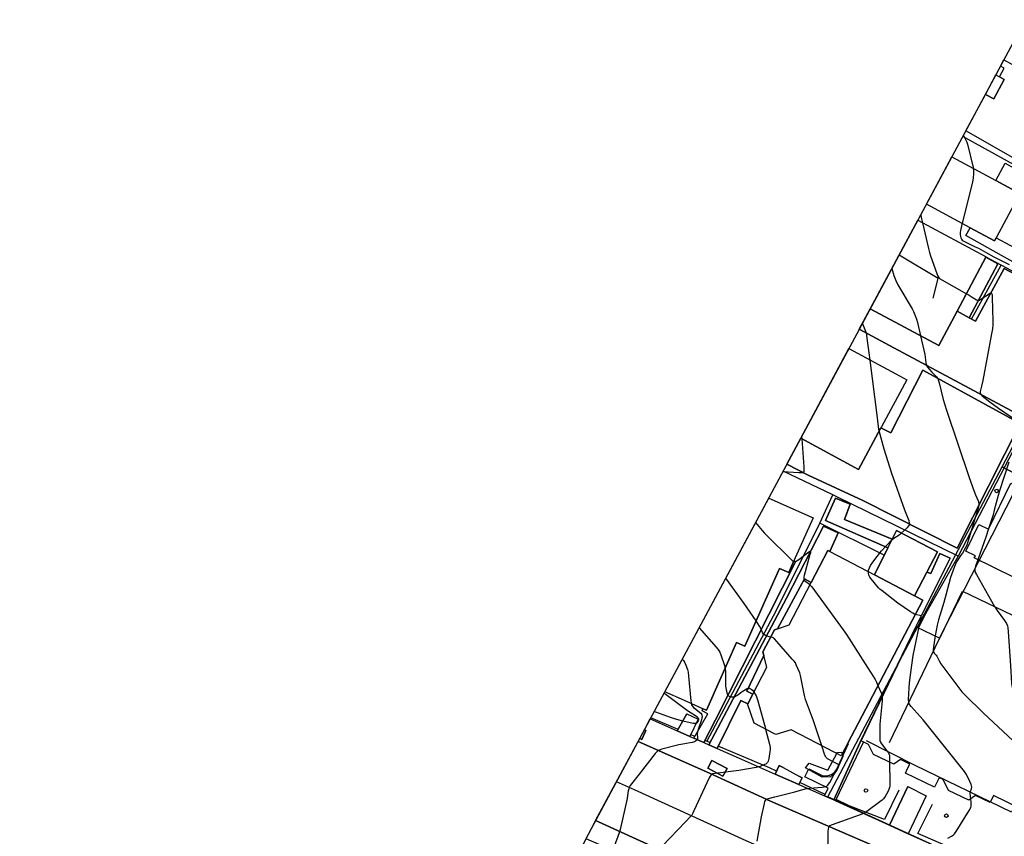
# Model space of a CAD drawing. Extents: x 0 to 85000, y -1 to 75000.
# Tile 66 of 147: x 38661 to 38939, y 62458 to 62689. Entities that reach past the tile are written whole.
import ezdxf

# ---------------------------------------------------------------- set-up
doc = ezdxf.new("R2010")
doc.units = 0
doc.header["$MEASUREMENT"] = 0
doc.header["$PDMODE"] = 33
doc.header["$PDSIZE"] = -3
for name, color, linetype in [('BOS3D_ACTIVE_POLY_CLIP', 227, 'CONTINUOUS'), ('CONTOUR_CLIP', 120, 'CONTINUOUS'), ('DRIVEWAY_CLIP', 210, 'CONTINUOUS'), ('DTM_INFOTECHBREAKS_CLIP', 4, 'CONTINUOUS'), ('DTM_POINT', 158, 'CONTINUOUS'), ('FENCE_CLIP', 96, 'CONTINUOUS'), ('IMPERV_OTHER_CLIP', 126, 'CONTINUOUS'), ('LAND_CLIP', 14, 'CONTINUOUS'), ('PARCELS_FULL_17_CLIP', 7, 'CONTINUOUS'), ('ROAD_CLIP', 197, 'CONTINUOUS'), ('SIDEWALK_CLIP', 78, 'CONTINUOUS')]:
    doc.layers.add(name, color=color, linetype=linetype)

msp = doc.modelspace()

# ---------------------------------------------------------------- linework, layer by layer
at = {"layer": 'BOS3D_ACTIVE_POLY_CLIP'}
for points, elevation in [([(38939.37, 62672.2), (38936.42, 62666.72), (38934.05, 62667.99), (38937, 62673.48), (38938.01, 62672.93)], 47.5), ([(38937.06, 62627.45), (38936.62, 62626.63), (38929.74, 62630.33), (38917.4, 62636.95), (38924.57, 62650.33), (38936.98, 62643.67), (38943.8, 62640.01), (38943.47, 62639.4)], 54), ([(38926.06, 62606.74), (38920.88, 62597.05), (38901.54, 62607.39), (38914.97, 62632.43), (38934.28, 62622.11), (38934.2, 62621.97)], 69), ([(38904.56, 62573.81), (38898.2, 62562.03), (38881.92, 62570.82), (38895.52, 62596.17), (38908.73, 62589.04), (38911.87, 62587.34), (38904.69, 62574.05)], 65.5), ([(38962, 62547.95), (38952.52, 62528.59), (38951.66, 62526.85), (38949.27, 62528.02), (38947.76, 62528.76), (38930.92, 62537.01), (38931.22, 62537.61), (38928.5, 62538.94), (38932.2, 62546.51), (38934.92, 62545.18), (38941.26, 62558.11), (38959.97, 62548.94)], 51), ([(38879.98, 62536.2), (38878.5, 62532.87), (38875.91, 62534.02), (38866.13, 62512.1), (38863.8, 62513.14), (38855.25, 62493.99), (38854.3, 62494.42), (38849.11, 62496.73), (38843.51, 62499.23), (38872.85, 62553.93), (38885.4, 62548.33)], 54), ([(38916.35, 62525.14), (38895.18, 62484.7), (38893.6, 62481.68), (38893.3, 62481.11), (38892.1, 62481.74), (38891.39, 62482.11), (38879.21, 62488.48), (38874.87, 62487.15), (38874.53, 62487.32), (38868.77, 62490.34), (38866.89, 62495.77), (38866.94, 62495.85), (38868.35, 62498.56), (38872.31, 62506.12), (38871.5, 62509.44), (38871.23, 62510.53), (38874.47, 62516.72), (38875.38, 62517.04), (38878.62, 62518.17), (38884.84, 62530.05), (38889.6, 62539.15), (38890.13, 62538.87), (38902.73, 62532.28), (38914.02, 62526.36)], 69), ([(38893.83, 62480.9), (38891.94, 62476.67), (38890.27, 62475.15), (38887.92, 62475.08), (38883.23, 62477.76), (38884.32, 62479.06), (38889.53, 62477.03), (38892.1, 62481.74), (38892.28, 62482.08), (38893.46, 62482.15), (38893.6, 62481.68)], 33.46)]:
    msp.add_lwpolyline(points, close=True, dxfattribs=dict(at, elevation=elevation))
at = {"layer": 'BOS3D_ACTIVE_POLY_CLIP', "elevation": 67.5}
msp.add_lwpolyline([(38943.48, 62466.43), (38936.32, 62469.88), (38935.37, 62467.9), (38931.25, 62469.89), (38929.37, 62468.58), (38923.67, 62471.33), (38922.1, 62474.4), (38921.76, 62474.57), (38921, 62474.93), (38919.7, 62472.24), (38911.46, 62476.21), (38912.19, 62477.71), (38912.71, 62478.8), (38910.12, 62480.05), (38908.19, 62478.75), (38902.45, 62481.51), (38901.08, 62484.29), (38898.95, 62485.32), (38914.5, 62517.6), (38921.17, 62514.38), (38927.58, 62527.68), (38946.26, 62518.68)], dxfattribs=at)
at = {"layer": 'CONTOUR_CLIP'}
msp.add_line((38882.16, 62571.27, 31), (38882.2, 62570.67, 31), dxfattribs=at)
for points, elevation in [([(38927.83, 62656.4), (38928.58, 62655.04), (38928.82, 62654.5), (38929.01, 62653.94), (38930.56, 62647.34), (38930.6, 62647.1)], 27), ([(38930.6, 62647.1), (38930.67, 62646.56), (38930.69, 62645.61), (38930.62, 62644.28), (38930.45, 62643.31), (38927.51, 62631.52)], 27), ([(38915.83, 62634.03), (38915.86, 62633.81), (38916.05, 62632.85), (38916.3, 62631.72)], 28), ([(38916.3, 62631.72), (38917.95, 62624.47), (38918.24, 62623.31), (38918.55, 62622.38), (38920.36, 62617.39), (38920.57, 62616.85), (38920.83, 62616.35), (38921.12, 62616.01), (38921.72, 62615.6), (38928.71, 62611.69)], 28), ([(38927.51, 62631.52), (38927.44, 62631.23), (38927.06, 62629.54), (38926.97, 62628.96), (38926.95, 62628.38), (38927.01, 62627.8), (38927.12, 62627.43), (38927.29, 62627.12), (38927.51, 62626.85), (38927.8, 62626.61), (38928.13, 62626.4), (38931.2, 62624.97), (38932.08, 62624.53), (38934.13, 62623.43), (38936.45, 62622.13), (38940.82, 62619.91)], 27), ([(38907.65, 62618.79), (38907.82, 62618.12), (38908.19, 62616.8), (38908.76, 62615.39), (38909.35, 62614.18), (38913.41, 62607.39), (38913.74, 62606.68), (38914.32, 62605.21), (38914.58, 62604.47), (38914.84, 62603.53), (38915.74, 62599.79)], 29), ([(38928.71, 62611.69), (38929.17, 62611.43), (38930.37, 62610.73), (38931.51, 62609.99), (38931.83, 62609.85), (38931.99, 62609.82), (38932.3, 62609.87), (38932.77, 62610.1), (38935.37, 62611.84), (38935.58, 62611.92), (38935.67, 62611.91), (38935.74, 62611.86), (38935.85, 62611.66), (38935.93, 62611.21), (38935.97, 62610.66), (38936.16, 62603.89), (38936.16, 62602.9), (38936.05, 62601.71), (38935.83, 62600.34), (38933.29, 62587.13), (38932.97, 62585.58), (38932.59, 62584.02), (38932.57, 62583.67), (38932.6, 62583.51), (38932.75, 62583.22), (38933.13, 62582.82), (38935.32, 62581.09), (38937.79, 62579.31), (38943.11, 62575.64)], 28), ([(38901.49, 62592.95), (38900.7, 62599.15), (38900.58, 62599.94), (38900.46, 62600.52), (38900.14, 62601.45), (38899.36, 62603.34)], 30), ([(38915.74, 62599.79), (38916.72, 62595.77), (38916.98, 62594.5), (38917.22, 62592.27), (38917.28, 62591.91), (38917.39, 62591.56), (38917.66, 62591.05), (38918.25, 62590.26), (38918.9, 62589.5), (38920.25, 62588.15), (38920.59, 62587.7), (38920.74, 62587.38), (38921.01, 62586.51), (38922.18, 62581.79), (38923.08, 62578.76), (38929.47, 62559.79), (38930.79, 62556.06), (38931.26, 62554.89), (38932.02, 62553.17), (38932.24, 62552.48), (38932.24, 62551.95), (38932.03, 62551.05), (38930.83, 62547.09), (38929.1, 62541.56), (38928.78, 62540.62), (38928.36, 62539.75), (38927.6, 62538.41), (38927.17, 62537.77), (38926.26, 62536.53), (38925.86, 62535.88), (38925.33, 62534.63), (38924.16, 62531.54), (38922.86, 62526.55), (38922.28, 62524.47), (38920.85, 62519.56), (38920.48, 62518.07), (38920.17, 62516.56), (38919.92, 62514.98)], 29), ([(38904.1, 62572.95), (38904.01, 62573.27), (38903.86, 62574.15), (38903.49, 62577.41), (38901.49, 62592.95)], 30), ([(38901.04, 62533.16), (38901.09, 62533.54), (38901.31, 62534.23), (38901.61, 62534.88), (38902.29, 62535.86), (38904.73, 62539), (38907.62, 62542.12), (38908.23, 62542.61), (38909.73, 62543.59), (38910.22, 62543.95), (38912.07, 62545.67), (38912.55, 62546.2), (38912.68, 62546.49), (38912.7, 62546.65), (38912.67, 62546.98), (38912.51, 62547.49), (38911.64, 62549.62), (38911.29, 62550.55), (38907.68, 62560.87), (38905.47, 62567.76), (38904.1, 62572.95)], 30), ([(38882.2, 62570.67), (38882.79, 62562.76), (38882.82, 62561.79), (38882.78, 62561.46), (38882.66, 62561.21), (38882.41, 62561.09), (38882.09, 62561.05), (38881.34, 62561.07), (38876.84, 62561.36)], 31), ([(38940.68, 62564.13), (38938.01, 62555.96), (38937.65, 62554.69), (38936.58, 62550.54), (38936.21, 62549.23), (38934.95, 62545.23)], 28), ([(38869.16, 62547.04), (38871.04, 62544.78), (38871.67, 62544.05), (38872.22, 62543.48), (38879.3, 62536.47), (38879.6, 62536.24), (38879.91, 62536.09), (38879.93, 62536.09)], 31), ([(38934.95, 62545.23), (38934.21, 62542.89), (38931.95, 62536.51)], 28), ([(38879.93, 62536.09), (38880.24, 62536.06), (38880.58, 62536.14), (38880.9, 62536.31), (38881.39, 62536.63), (38884.22, 62538.77), (38884.57, 62538.94), (38884.64, 62538.93), (38884.67, 62538.87), (38884.64, 62538.49), (38884.52, 62537.96), (38882.87, 62532.06), (38882.8, 62531.69), (38882.77, 62531.33), (38882.84, 62530.91), (38882.99, 62530.64), (38883.11, 62530.52), (38884.02, 62529.87), (38884.4, 62529.57), (38884.52, 62529.43)], 31), ([(38931.95, 62536.51), (38931.29, 62534.67), (38931.09, 62533.92), (38931.07, 62533.55), (38931.1, 62533.38), (38931.3, 62532.85), (38931.57, 62532.33), (38936.67, 62523.3)], 28), ([(38869.31, 62519.23), (38865.93, 62524.17), (38860.73, 62531.33)], 32), ([(38914.23, 62521.09), (38914.06, 62521.15), (38913.55, 62521.42), (38912.89, 62521.84), (38909.32, 62524.21), (38904.86, 62527.7), (38904.27, 62528.21), (38903.87, 62528.62), (38901.78, 62531.17), (38901.44, 62531.63), (38901.25, 62531.95), (38901.11, 62532.29), (38901.04, 62532.65), (38901.02, 62533.01), (38901.04, 62533.16)], 30), ([(38884.52, 62529.43), (38885.05, 62528.82), (38893.91, 62516.75), (38894.79, 62515.43), (38900.76, 62506.04), (38902.47, 62503.45), (38902.96, 62502.64), (38903.31, 62501.96), (38903.72, 62501.01)], 31), ([(38936.67, 62523.3), (38936.72, 62523.2), (38937.37, 62522.21), (38939.49, 62519.38), (38939.98, 62518.53), (38940.29, 62517.81), (38940.42, 62517.24), (38940.52, 62516.26), (38941.15, 62506.56), (38941.42, 62501.66), (38941.53, 62500.9), (38941.65, 62500.54), (38941.82, 62500.2), (38942.34, 62499.38), (38943.35, 62497.94), (38943.73, 62497.49), (38944.16, 62497.09), (38951.89, 62491.32)], 28), ([(38915.27, 62517.23), (38915.84, 62519.76), (38915.91, 62520.28), (38915.88, 62520.56), (38915.82, 62520.67), (38915.61, 62520.8), (38914.59, 62520.98), (38914.23, 62521.09)], 30), ([(38853.21, 62517.32), (38858.03, 62511.81), (38858.77, 62510.89), (38859.05, 62510.38), (38859.33, 62509.66), (38860.27, 62506.91), (38860.53, 62505.99), (38860.55, 62505.87)], 33), ([(38873.4, 62514.68), (38872.69, 62514.87), (38872.14, 62515.05), (38871.64, 62515.3), (38871.37, 62515.52), (38871.12, 62515.94), (38870.68, 62517.11), (38870.29, 62517.79), (38869.31, 62519.23)], 32), ([(38929.91, 62468.96), (38929.82, 62469.73), (38929.79, 62470.49), (38929.88, 62471.02), (38930.14, 62471.81), (38930.2, 62472.29), (38930.16, 62472.62), (38930.06, 62472.98), (38929.68, 62473.88), (38928.73, 62475.84), (38928.2, 62476.67), (38917.62, 62489.89), (38916.47, 62491.24), (38913.1, 62495.08), (38912.74, 62495.53), (38912.48, 62496.02), (38912.4, 62496.38), (38912.37, 62496.96), (38912.53, 62500.35), (38912.64, 62501.73), (38912.96, 62504.68), (38913.7, 62509.44), (38915.06, 62516.29), (38915.27, 62517.23)], 30), ([(38890.22, 62479.88), (38889.5, 62480.31), (38889.08, 62480.68), (38888.87, 62480.99), (38888.72, 62481.34), (38887.85, 62483.96), (38886.19, 62489.03), (38885.43, 62491.25), (38884.98, 62492.54), (38883.28, 62497.05), (38883, 62498.2), (38882.06, 62502.88), (38881.84, 62503.85), (38881.61, 62504.57), (38881.11, 62505.81), (38880.66, 62506.85), (38880.39, 62507.35), (38880.05, 62507.83), (38879.53, 62508.44), (38875.2, 62513.42), (38874.52, 62514.13), (38874.22, 62514.37), (38873.91, 62514.54), (38873.4, 62514.68)], 32), ([(38919.92, 62514.98), (38919.43, 62511.87), (38919.35, 62511.1), (38919.37, 62510.56), (38919.43, 62510.4), (38919.58, 62510.14), (38920.14, 62509.54), (38920.33, 62509.27), (38920.96, 62507.91), (38921.48, 62507.08), (38926.54, 62500.29), (38927.4, 62499.21), (38928.22, 62498.37), (38933.55, 62493.14), (38947.38, 62480.3), (38948.18, 62479.49), (38948.59, 62478.99), (38948.72, 62478.69), (38948.78, 62478.33), (38948.78, 62477.42)], 29), ([(38848.43, 62508.4), (38848.75, 62508.05), (38849.05, 62507.58), (38849.43, 62506.72), (38849.9, 62505.49), (38850.1, 62504.76), (38850.25, 62503.58), (38850.88, 62496.66), (38850.96, 62496.07), (38851, 62495.89)], 34), ([(38860.55, 62505.87), (38860.6, 62505.61), (38860.63, 62505.04), (38860.62, 62501.77), (38860.67, 62500.81), (38860.81, 62499.87), (38861, 62498.95), (38861.11, 62498.62), (38861.31, 62498.26), (38861.47, 62498.1), (38861.7, 62497.98), (38862.18, 62497.83), (38862.69, 62497.75), (38863.03, 62497.78), (38863.19, 62497.82), (38863.51, 62497.97), (38863.82, 62498.16), (38865.37, 62499.25), (38866.34, 62499.9), (38866.79, 62500.14), (38867.09, 62500.24), (38867.4, 62500.23), (38867.56, 62500.17), (38867.86, 62499.99), (38868.29, 62499.63), (38868.66, 62499.19), (38868.67, 62499.17)], 33), ([(38903.72, 62501.01), (38904.6, 62498.9), (38904.79, 62498.36), (38904.9, 62497.8), (38904.9, 62497.66)], 31), ([(38843.33, 62498.9), (38843.39, 62498.84), (38843.86, 62498.47), (38849.95, 62493.95), (38850.94, 62493.25), (38852.15, 62492.52), (38852.63, 62492.18), (38852.89, 62491.94), (38852.98, 62491.8), (38853.05, 62491.58), (38853.04, 62491.28), (38852.94, 62490.97), (38852.77, 62490.69), (38852.54, 62490.46), (38852.4, 62490.37), (38852.14, 62490.28), (38851.89, 62490.26), (38851.52, 62490.29), (38848.58, 62490.94), (38846.29, 62491.58), (38845.15, 62491.94), (38841.01, 62493.41), (38840.47, 62493.58)], 35), ([(38868.67, 62499.17), (38869.06, 62498.54), (38869.31, 62498.03), (38869.51, 62497.52), (38869.78, 62496.65), (38871.94, 62488.86), (38871.99, 62488.66)], 33), ([(38904.9, 62497.66), (38904.9, 62497.22), (38904.87, 62496.63), (38904.28, 62490.1), (38904.21, 62486.44), (38904.26, 62485.49), (38904.41, 62484.97), (38904.7, 62484.49), (38906.26, 62482.51), (38906.66, 62481.94), (38906.82, 62481.64), (38906.93, 62481.32), (38907.01, 62480.74), (38907.02, 62479.31)], 31), ([(38851, 62495.89), (38851.1, 62495.53), (38851.27, 62495.2), (38851.65, 62494.78), (38852.26, 62494.27), (38853.31, 62493.46), (38853.66, 62493.13), (38853.93, 62492.68), (38854.04, 62492.17), (38854.02, 62491.81), (38853.87, 62491.25), (38853, 62488.83), (38852.71, 62487.9), (38852.64, 62487.34), (38852.76, 62486.31), (38852.76, 62485.97), (38852.69, 62485.68), (38852.49, 62485.45), (38852.22, 62485.27), (38851.91, 62485.11), (38851.21, 62484.86), (38850.67, 62484.75), (38848.61, 62484.44), (38847.47, 62484.21), (38842.72, 62483), (38842.17, 62482.82), (38841.66, 62482.58), (38841.23, 62482.21), (38840.84, 62481.76), (38836.29, 62475.94), (38833.71, 62472.69), (38833.43, 62472.2), (38833.31, 62471.83), (38833.2, 62471.25), (38833.01, 62469.88), (38832.87, 62469.1), (38830.88, 62460.3), (38830.6, 62459.37), (38829.2, 62455.48)], 34), ([(38871.99, 62488.66), (38873.08, 62484.44), (38873.27, 62483.47), (38873.27, 62482.89), (38873.2, 62482.31), (38872.86, 62480.35), (38872.68, 62479.6), (38872.54, 62479.26), (38872.32, 62479), (38872.03, 62478.8), (38871.7, 62478.63), (38870.43, 62478.14), (38869.87, 62477.98), (38869.28, 62477.86), (38864.39, 62477.01), (38857.74, 62476.16), (38857.01, 62475.99), (38856.85, 62475.92), (38856.6, 62475.74), (38856.34, 62475.38), (38856.09, 62474.9), (38851.75, 62465.57), (38851.4, 62464.87), (38851.11, 62464.37), (38850.88, 62464.08), (38849.34, 62462.49), (38842.91, 62455.65)], 33), ([(38869.56, 62456.99), (38870.81, 62463.85), (38871.64, 62467.63), (38871.79, 62468.17), (38871.92, 62468.49), (38872.11, 62468.76), (38872.23, 62468.85), (38872.51, 62468.99), (38872.83, 62469.09), (38874.59, 62469.51), (38880.25, 62470.95), (38883.14, 62471.77), (38883.86, 62471.9), (38884.42, 62471.96), (38888, 62472.23), (38888.54, 62472.31), (38889.04, 62472.47), (38889.34, 62472.64), (38889.58, 62472.83), (38889.79, 62473.07), (38890.1, 62473.54), (38891.26, 62475.78), (38892.27, 62477.39), (38892.53, 62478.05), (38892.59, 62478.47), (38892.52, 62478.62), (38892.35, 62478.74), (38890.34, 62479.8), (38890.22, 62479.88)], 32), ([(38907.02, 62479.31), (38907.05, 62473.35), (38907.03, 62472.55), (38906.99, 62472.17), (38906.83, 62471.63), (38906.5, 62470.95), (38905.73, 62469.62), (38905.29, 62469.01), (38904.86, 62468.61), (38904.23, 62468.12), (38900.53, 62465.41), (38899.69, 62464.88), (38899.16, 62464.64), (38898.42, 62464.36), (38890.74, 62461.65), (38890.07, 62461.32), (38889.82, 62461.1), (38889.74, 62460.96), (38889.62, 62460.44), (38889.58, 62459.87), (38889.44, 62452.75)], 31), ([(38923.48, 62457.84), (38924.49, 62458.39), (38924.96, 62458.71), (38925.36, 62459.11), (38925.8, 62459.75), (38929.45, 62465.64), (38929.91, 62466.49), (38930.03, 62466.85), (38930.07, 62467.4), (38930.03, 62467.98), (38929.91, 62468.96)], 30)]:
    msp.add_lwpolyline(points, dxfattribs=dict(at, elevation=elevation))
at = {"layer": 'DRIVEWAY_CLIP'}
for points in [[(38960.69, 62607.49), (38945.51, 62576.43), (38908.17, 62596.39), (38898.45, 62601.64), (38901.54, 62607.39), (38920.88, 62597.05), (38926.06, 62606.74), (38929.47, 62604.89), (38931.29, 62603.9), (38939.32, 62618.8)], [(38943.85, 62575.05), (38926.09, 62539.78), (38899.45, 62553.23), (38883.99, 62560.43), (38877.99, 62563.49), (38881.92, 62570.82), (38898.2, 62562.03), (38904.56, 62573.81), (38907.36, 62572.37), (38916.43, 62590.09)]]:
    msp.add_lwpolyline(points, close=True, dxfattribs=at)
at = {"layer": 'DTM_INFOTECHBREAKS_CLIP'}
for p, q in [((38877.99, 62563.49, 31.21), (38883.99, 62560.43, 30.95)), ((38875.38, 62517.04, 31.92), (38881.74, 62528.84, 31.13)), ((38849.71, 62493, 35.47), (38847.05, 62488.16, 34.37)), ((38852.94, 62491.49, 35.32), (38850.55, 62486.61, 34.18)), ((38912.12, 62472.44, 30.69), (38906.99, 62461.52, 30.63)), ((38917.34, 62469.86, 30.96), (38912.29, 62459.11, 30.37))]:
    msp.add_line(p, q, dxfattribs=at)
for points in [[(38939.31, 62677.8, 26.64), (38953.36, 62670.06, 26.58), (38945.85, 62656.97, 26.59), (38941.9, 62650.07, 26.59), (38928.53, 62657.7, 26.95)], [(38907.02, 62484.91, 30.77), (38922.27, 62516.66, 28.56), (38943.86, 62558.87, 27.16), (38953.81, 62578.07, 25.1), (38968.78, 62607.03, 24.43), (38989.92, 62649.9, 24.41)], [(38936.98, 62643.67, 26.67), (38939.65, 62648.61, 26.53), (38962.99, 62635.62, 26.53), (38962.53, 62634.75, 26.29)], [(38969.27, 62630.98, 26.1), (38971.42, 62629.98, 26.12), (38961.91, 62609.21, 26.5), (38955.22, 62612.71, 26.6), (38956.55, 62615.83, 26.54), (38948.23, 62620.26, 26.48), (38947.22, 62617.67, 26.51), (38928.53, 62628.09, 26.83), (38929.74, 62630.33, 26.82)], [(38919.31, 62610.39, 28.58), (38920.75, 62615.97, 28.01), (38909.7, 62622.61, 28.76)], [(38929.47, 62604.89, 28.32), (38937.6, 62620.12, 27.28), (38934.2, 62621.97, 27.22)], [(38898.45, 62601.64, 30.11), (38908.17, 62596.39, 29.6), (38945.51, 62576.43, 27.13), (38960.69, 62607.49, 26.87), (38939.32, 62618.8, 27.78), (38931.29, 62603.9, 28.27), (38929.47, 62604.89, 28.32), (38926.06, 62606.74, 28.41)], [(38883.99, 62560.43, 30.95), (38899.45, 62553.23, 30.46), (38926.09, 62539.78, 29.54), (38943.85, 62575.05, 28.02), (38916.43, 62590.09, 29.18), (38907.36, 62572.37, 29.84), (38904.56, 62573.81, 29.97)], [(38907.72, 62542.29, 30), (38894.27, 62547.89, 30.65), (38895.89, 62552.19, 30.62), (38891.69, 62553.92, 30.74), (38888.93, 62547.57, 30.74), (38906.51, 62539.85, 29.97)], [(38890.13, 62538.87, 30.97), (38892.51, 62544.09, 30.97), (38888.3, 62546.04, 30.91), (38877.93, 62525.65, 31.16), (38855.97, 62484.22, 33.88)], [(38914.02, 62526.36, 29.49), (38917.53, 62533.05, 29.62), (38920.51, 62538.71, 29.73), (38908.97, 62544.78, 30.04), (38907.72, 62542.29, 30), (38906.51, 62539.85, 29.97), (38902.73, 62532.28, 29.86)], [(38891.3, 62468.65, 31.43), (38898.67, 62484.98, 31.55), (38914.53, 62517.78, 30.16), (38924.09, 62536.99, 29.18), (38921.18, 62538.32, 29.29), (38918.62, 62532.61, 29.32), (38917.53, 62533.05, 29.62)], [(38854.56, 62484.84, 33.96), (38857.87, 62491.3, 33.36), (38880.44, 62535.96, 31), (38879.98, 62536.2, 30.97)], [(38881.74, 62528.84, 31.13), (38882.95, 62531.09, 30.97), (38884.84, 62530.05, 30.97)], [(38868.35, 62498.56, 33.07), (38866.72, 62499.38, 33.07), (38871.5, 62509.44, 32.42)], [(38858.29, 62483.2, 33.75), (38865.02, 62496.74, 33.27), (38866.94, 62495.85, 33.28)], [(38851.75, 62486.08, 34.11), (38855.67, 62492.99, 33.51), (38854.04, 62493.84, 33.52)], [(38955.88, 62492.01, 27.83), (38945.59, 62472.91, 29.53), (38941.42, 62465.16, 29.36), (38914.27, 62478.39, 30.85), (38900.46, 62485.34, 31.12)], [(38839.39, 62491.55, 34.79), (38847.05, 62488.16, 34.37), (38850.55, 62486.61, 34.18), (38851.75, 62486.08, 34.11), (38854.56, 62484.84, 33.96), (38855.97, 62484.22, 33.88), (38858.29, 62483.2, 33.75), (38864.48, 62480.46, 33.41), (38874.71, 62475.96, 32.66), (38881.38, 62473.02, 32.16), (38888.61, 62469.83, 31.63), (38891.3, 62468.65, 31.43), (38891.85, 62468.41, 31.39), (38906.99, 62461.52, 30.63), (38912.29, 62459.11, 30.37), (38915.47, 62457.66, 30.21), (38933.9, 62449.38, 28.71), (38936.74, 62448.09, 28.85), (38939.65, 62446.97, 28.78)], [(38835.98, 62485.2, 34.38), (38856.12, 62476.2, 33.03), (38873.34, 62468.28, 31.91), (38905.58, 62454.34, 30.11), (38937.94, 62440.09, 28.35), (38939.41, 62439.82, 28.28)], [(38888.61, 62469.83, 31.63), (38889.64, 62471.99, 31.98), (38883.06, 62475.17, 32.16), (38884.19, 62477.43, 32.19), (38888.18, 62475.48, 32.11), (38889.1, 62475.44, 32.08), (38890.01, 62475.63, 32.06), (38890.84, 62476.03, 32.05), (38891.55, 62476.63, 32.05), (38892.09, 62477.38, 32.07), (38895.39, 62484.6, 31.72), (38895.18, 62484.7, 31.51)], [(38876.94, 62477.79, 32.89), (38875.86, 62478.41, 32.92), (38874.71, 62475.96, 32.66)], [(38881.38, 62473.02, 32.16), (38882.32, 62474.88, 32.31), (38881.54, 62475.26, 32.6)], [(39176.12, 62320.43, 18.61), (39155.66, 62329.57, 19.54), (39118.33, 62345.66, 21.27), (39080.99, 62361.96, 22.78), (39043.44, 62378.69, 24.42), (39009.89, 62393.46, 25.94), (38981.14, 62405.87, 27.01), (38976.88, 62407.71, 27.17), (38947.15, 62421.02, 28.24), (38939.97, 62424.23, 28.5), (38911.95, 62437.28, 29.9), (38866.5, 62457.06, 32.14), (38834.91, 62471.55, 33.9), (38829.84, 62473.76, 34.21)], [(38955.9, 62403.65, 27.55), (38935.11, 62412.68, 28.41), (38905.96, 62425.73, 29.35), (38879.31, 62437.43, 30.82), (38852.65, 62449.78, 32.06), (38824.8, 62462.43, 34.53), (38823.96, 62462.8, 34.58)]]:
    msp.add_polyline3d(points, dxfattribs=at)
at = {"layer": 'DTM_POINT'}
for p in [(38937.25, 62555.94, 28.12), (38900.32, 62471.31, 31.54), (38923.05, 62464.19, 30.96)]:
    msp.add_point(p, dxfattribs=at)
at = {"layer": 'FENCE_CLIP'}
for p, q in [((38973.5, 62630.84), (38927.66, 62656.08)), ((38930.17, 62604.51), (38938.51, 62619.76)), ((38938.51, 62619.76), (38934.25, 62622.05)), ((38962.51, 62606.82), (38938.51, 62619.76)), ((38890.97, 62554.85), (38876.96, 62561.58)), ((38847.29, 62488.6), (38839.55, 62491.86)), ((38852.04, 62486.6), (38850.8, 62487.12)), ((38856.2, 62484.85), (38854.87, 62485.4)), ((38888.8, 62470.22), (38881.68, 62473.62))]:
    msp.add_line(p, q, dxfattribs=at)
for points in [[(38962.51, 62606.82), (38945.46, 62574.27), (38926.33, 62537.57)], [(38905.48, 62537.79), (38887.29, 62546.87), (38890.97, 62554.85)], [(38926.33, 62537.57), (38892.13, 62554.29), (38890.97, 62554.85)], [(38855.37, 62485.19), (38875.03, 62522.23), (38887.29, 62546.87)], [(38926.33, 62537.57), (38916.74, 62520.6), (38915.15, 62517.28)], [(38966.05, 62490.45), (38964.99, 62488.38), (38943.29, 62446.81), (38914.95, 62459.17), (38919.16, 62467.48)], [(38875.09, 62476.77), (38873.06, 62477.74), (38858.61, 62483.83)], [(38895.6, 62466.98), (38891.89, 62468.75), (38899.67, 62484.98)], [(38909.57, 62471.45), (38905.57, 62463.14), (38895.6, 62466.98)]]:
    msp.add_lwpolyline(points, dxfattribs=at)
at = {"layer": 'IMPERV_OTHER_CLIP'}
for points in [[(38953.36, 62670.06), (38945.85, 62656.97), (38941.9, 62650.07), (38928.53, 62657.7), (38934.05, 62667.99), (38936.43, 62666.72), (38939.37, 62672.2), (38938.01, 62672.93), (38939.36, 62675.45), (38938.34, 62675.99), (38939.31, 62677.8)], [(38939.65, 62648.61), (38962.99, 62635.62), (38962.53, 62634.75), (38959.35, 62636.39), (38954.97, 62627.9), (38965, 62622.72), (38969.27, 62630.98), (38971.42, 62629.98), (38961.91, 62609.21), (38955.22, 62612.71), (38956.55, 62615.83), (38948.23, 62620.26), (38947.22, 62617.67), (38928.52, 62628.09), (38929.74, 62630.33), (38936.62, 62626.64), (38937.06, 62627.45), (38944.81, 62623.3), (38947.2, 62627.76), (38944.28, 62629.32), (38948.3, 62636.81), (38943.47, 62639.4), (38943.8, 62640.01), (38936.98, 62643.67)], [(38917.53, 62533.05), (38914.02, 62526.36), (38902.73, 62532.28), (38906.51, 62539.85), (38907.72, 62542.29), (38908.97, 62544.78), (38920.51, 62538.71)]]:
    msp.add_lwpolyline(points, close=True, dxfattribs=at)
at = {"layer": 'LAND_CLIP'}
msp.add_lwpolyline([(38281.4, 61785.37), (38568.13, 61972.61), (38574.98, 61978), (38580.8, 61984.49), (38585.4, 61991.89), (38821.96, 62459.03), (38822.78, 62460.6), (39116.96, 63008.9), (39119.11, 63013.45), (39150.6, 63089.65), (39153.18, 63095.23), (39270.73, 63324.44), (39539.98, 63836.66)], dxfattribs=at)
at = {"layer": 'PARCELS_FULL_17_CLIP'}
for points in [[(39014.15, 62578.24), (38991.45, 62534.98), (38938.77, 62562.79), (38961.41, 62605.87)], [(38991.45, 62534.98), (38944.04, 62444.55), (38889.54, 62469.5), (38938.77, 62562.79)]]:
    msp.add_lwpolyline(points, close=True, dxfattribs=at)
at = {"layer": 'ROAD_CLIP'}
msp.add_lwpolyline([(38955.9, 62403.65), (38935.11, 62412.68), (38905.96, 62425.73), (38879.31, 62437.43), (38852.65, 62449.78), (38824.8, 62462.43), (38823.96, 62462.8), (38835.98, 62485.2), (38856.12, 62476.2), (38873.34, 62468.28), (38905.58, 62454.34), (38937.94, 62440.09), (38939.41, 62439.82)], dxfattribs=at)
at = {"layer": 'SIDEWALK_CLIP'}
for points in [[(38937.6, 62620.12), (38929.47, 62604.89), (38926.06, 62606.74), (38934.2, 62621.97)], [(38907.72, 62542.29), (38906.51, 62539.85), (38888.93, 62547.57), (38891.69, 62553.92), (38895.89, 62552.19), (38894.27, 62547.89)], [(38858.29, 62483.2), (38855.97, 62484.22), (38877.93, 62525.65), (38888.3, 62546.04), (38892.51, 62544.09), (38890.13, 62538.87), (38889.6, 62539.15), (38884.84, 62530.05), (38882.95, 62531.09), (38881.74, 62528.84), (38875.38, 62517.04), (38874.47, 62516.72), (38871.23, 62510.53), (38871.5, 62509.44), (38866.72, 62499.38), (38868.35, 62498.56), (38866.94, 62495.85), (38865.02, 62496.74)], [(38891.3, 62468.65), (38888.61, 62469.83), (38889.64, 62471.99), (38883.06, 62475.17), (38884.19, 62477.43), (38888.18, 62475.48), (38889.1, 62475.44), (38890.01, 62475.63), (38890.84, 62476.03), (38891.55, 62476.63), (38892.09, 62477.38), (38895.39, 62484.6), (38895.18, 62484.7), (38916.35, 62525.14), (38914.02, 62526.36), (38917.53, 62533.05), (38918.62, 62532.61), (38921.18, 62538.32), (38924.09, 62536.99), (38914.53, 62517.78), (38898.67, 62484.98)], [(38854.56, 62484.84), (38851.75, 62486.08), (38855.67, 62492.99), (38854.04, 62493.84), (38854.3, 62494.42), (38855.25, 62493.99), (38863.8, 62513.14), (38866.13, 62512.1), (38875.91, 62534.02), (38878.5, 62532.87), (38879.98, 62536.2), (38880.44, 62535.96), (38857.87, 62491.3)], [(38850.55, 62486.61), (38847.05, 62488.16), (38849.71, 62493), (38852.94, 62491.49)], [(38836.43, 62486.03), (38837.74, 62488.49), (38838.15, 62488.31), (38837.06, 62485.76)], [(38861.1, 62477.57), (38859.95, 62475.36), (38855.63, 62477.63), (38856.78, 62479.83)], [(38861.1, 62477.57), (38856.78, 62479.83), (38855.63, 62477.63), (38859.95, 62475.36)], [(38881.38, 62473.02), (38874.71, 62475.96), (38875.86, 62478.41), (38876.94, 62477.79), (38881.54, 62475.26), (38882.32, 62474.88)], [(38912.29, 62459.11), (38906.99, 62461.52), (38912.12, 62472.44), (38917.34, 62469.86)]]:
    msp.add_lwpolyline(points, close=True, dxfattribs=at)
for points in [[(38905.58, 62454.34), (38873.34, 62468.28), (38856.12, 62476.2), (38835.98, 62485.2), (38836.43, 62486.03), (38837.06, 62485.76), (38838.15, 62488.31), (38837.74, 62488.49), (38839.39, 62491.55), (38847.05, 62488.16), (38850.55, 62486.61), (38851.75, 62486.08), (38854.56, 62484.84), (38855.97, 62484.22), (38858.29, 62483.2), (38864.48, 62480.46), (38874.71, 62475.96), (38881.38, 62473.02), (38888.61, 62469.83), (38891.3, 62468.65), (38891.85, 62468.41), (38906.99, 62461.52), (38912.29, 62459.11), (38915.47, 62457.66)], [(38949.98, 62398.93), (38931.24, 62407.51), (38912.73, 62415.46), (38883.54, 62428.86), (38882.49, 62428.19), (38871.17, 62433.62), (38871.11, 62434.38), (38833.83, 62452.2), (38821.26, 62457.64), (38821.96, 62459.03), (38822.78, 62460.6), (38823.96, 62462.8), (38824.8, 62462.43), (38852.65, 62449.78), (38879.31, 62437.43), (38905.96, 62425.73), (38935.11, 62412.68), (38955.9, 62403.65)]]:
    msp.add_lwpolyline(points, dxfattribs=at)

doc.saveas('drawing.dxf')
